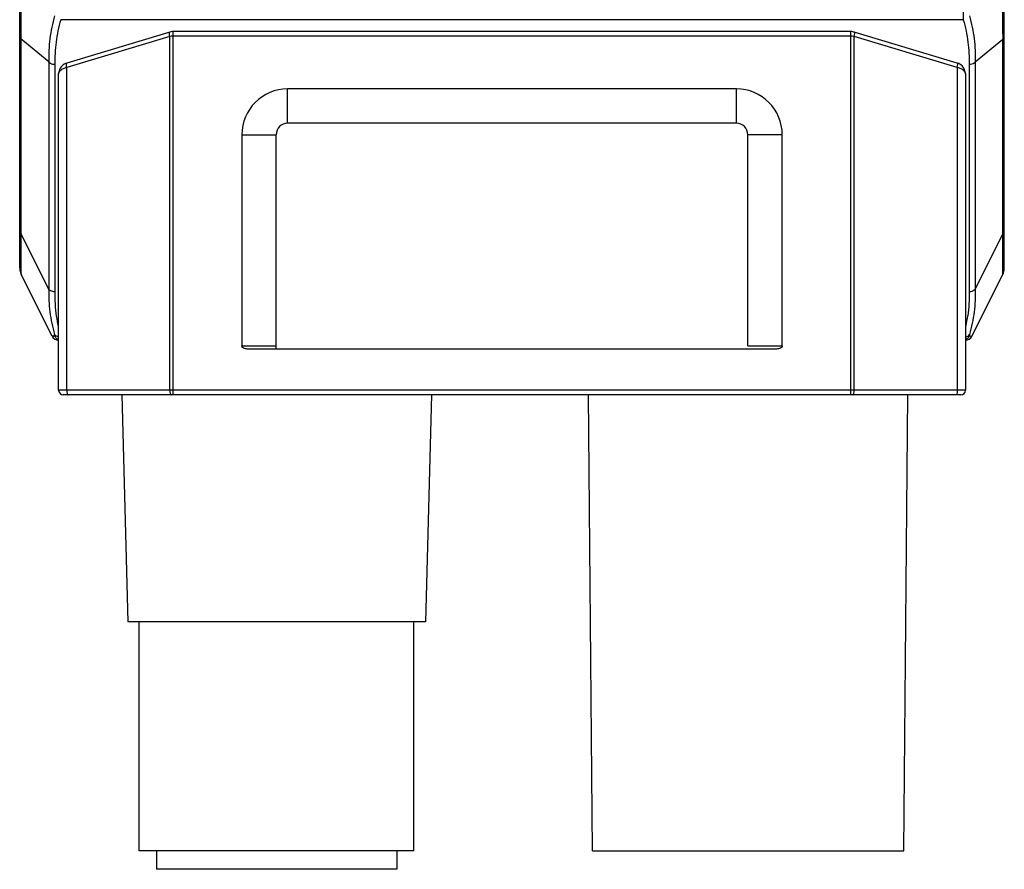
# Model space of a CAD drawing. Header units: millimetres. Extents: x -330 to -25, y 175 to 679.
# Tile 37 of 40: x -133 to -90, y 578 to 616. Entities that reach past the tile are written whole.
import ezdxf

# ---------------------------------------------------------------- set-up
doc = ezdxf.new("R2010")
doc.units = ezdxf.units.MM
doc.header["$LTSCALE"] = 23.1
doc.layers.add('09_ALL_ROUNDS', color=7, linetype='CONTINUOUS')
doc.layers.add('20_ALL_FEATURES', color=7, linetype='CONTINUOUS')

msp = doc.modelspace()

# ---------------------------------------------------------------- linework, layer by layer
at = {"layer": '09_ALL_ROUNDS', "color": 7}
for p, q in [((-133.44344, 604.75313), (-133.44344, 655.44518)), ((-90.4434, 604.75228), (-90.4434, 655.44518)), ((-133.43722, 604.66349), (-133.43621, 604.65649)), ((-133.43621, 604.65649), (-133.42712, 604.60836)), ((-133.42712, 604.60836), (-133.41436, 604.56073)), ((-133.37452, 604.46146), (-133.3743, 604.46102)), ((-132.02636, 601.76514), (-133.37452, 604.46146)), ((-91.86048, 601.76514), (-90.51233, 604.46146)), ((-90.51233, 604.46146), (-90.51255, 604.46102))]:
    msp.add_line(p, q, dxfattribs=at)
at = {"layer": '09_ALL_ROUNDS', "color": 4}
for p, q in [((-92.2367, 615.58423), (-131.65014, 615.58423)), ((-133.37452, 606.21882), (-133.37452, 614.7346)), ((-132.17636, 613.74201), (-133.37452, 614.7346)), ((-91.71048, 613.74201), (-90.51233, 614.7346)), ((-90.51233, 606.21882), (-90.51233, 614.7346)), ((-132.17636, 613.74201), (-132.17636, 603.8225)), ((-131.90803, 613.62475), (-131.90803, 603.70524)), ((-91.97881, 613.62475), (-91.97881, 603.70524)), ((-91.71048, 613.74201), (-91.71048, 603.8225)), ((-132.17636, 603.8225), (-133.37452, 606.21882)), ((-91.71048, 603.8225), (-90.51233, 606.21882)), ((-133.3788, 604.7057), (-133.37923, 604.92845)), ((-90.50805, 604.70567), (-90.508, 604.92799))]:
    msp.add_line(p, q, dxfattribs=at)
at = {"layer": '09_ALL_ROUNDS', "color": 7}
for points in [[(-90.51222, 604.46166), (-90.49295, 604.50392), (-90.47529, 604.55188), (-90.46142, 604.60109), (-90.45145, 604.65124), (-90.44991, 604.66146)], [(-133.41436, 604.56073), (-133.39791, 604.51389), (-133.38043, 604.47409)]]:
    msp.add_lwpolyline(points, dxfattribs=at)
at = {"layer": '09_ALL_ROUNDS', "color": 4}
for centre, radius, start, end in [((-147.81012, 614.91869), 14.43678, 359.26936, 0.190206), ((-76.05188, 614.91864), 14.46162, 179.80967, 180.729179), ((-125.33209, 603.59019), 6.58117, 188.261651, 192.319285), ((-98.54255, 603.58797), 6.56877, 347.767841, 351.837918)]:
    msp.add_arc(centre, radius, start, end, dxfattribs=at)
at = {"layer": '09_ALL_ROUNDS', "color": 7}
for centre, radius, start, end in [((-132.791, 604.75332), 0.65243, 180, 205.335297), ((-91.09628, 604.75343), 0.65288, 333.492506, 0), ((-131.75803, 601.89931), 0.3, 206.565051, 270), ((-92.12881, 601.89931), 0.3, 270, 333.434949)]:
    msp.add_arc(centre, radius, start, end, dxfattribs=at)
at = {"layer": '09_ALL_ROUNDS', "color": 4}
for points, knots in [([(-133.37342, 614.96662), (-133.37371, 615.10484), (-133.37691, 615.3922), (-133.37876, 615.83903), (-133.37884, 616.31591), (-133.37875, 616.99887), (-133.37984, 617.88891), (-133.37114, 618.61071), (-133.37452, 618.97724)], [0, 0, 0, 0, 0.1033931, 0.21496119, 0.33423153, 0.46010164, 0.72582332, 1, 1, 1, 1]), ([(-90.51342, 614.96668), (-90.51313, 615.1049), (-90.50993, 615.39226), (-90.50808, 615.83908), (-90.508, 616.31595), (-90.50809, 616.9989), (-90.507, 617.88893), (-90.51571, 618.61072), (-90.51233, 618.97724)], [0, 0, 0, 0, 0.10339305, 0.21496127, 0.33423226, 0.46010255, 0.72582399, 1, 1, 1, 1]), ([(-92.24234, 615.93779), (-92.24579, 615.87404), (-92.24848, 615.75605), (-92.24291, 615.638), (-92.23671, 615.58423)], [0, 0, 0, 0, 0.54115885, 1, 1, 1, 1]), ([(-131.92238, 615.75573), (-131.96875, 615.59074), (-132.04918, 615.25858), (-132.13376, 614.75448), (-132.17491, 614.24794), (-132.17651, 613.9103), (-132.17636, 613.74201)], [0, 0, 0, 0, 0.25242249, 0.50289503, 0.75213124, 1, 1, 1, 1]), ([(-131.65014, 615.58423), (-131.69642, 615.42402), (-131.77702, 615.10135), (-131.8623, 614.61136), (-131.90554, 614.11817), (-131.90803, 613.78907), (-131.90803, 613.62475)], [0, 0, 0, 0, 0.25221975, 0.50250804, 0.75147474, 1, 1, 1, 1]), ([(-92.2367, 615.58423), (-92.19042, 615.42402), (-92.10984, 615.10134), (-92.02452, 614.61136), (-91.98131, 614.11817), (-91.97881, 613.78907), (-91.97881, 613.62475)], [0, 0, 0, 0, 0.25221987, 0.50250941, 0.75147548, 1, 1, 1, 1]), ([(-91.96447, 615.75574), (-91.91809, 615.59075), (-91.83767, 615.25858), (-91.75309, 614.75448), (-91.71194, 614.24794), (-91.71033, 613.9103), (-91.71048, 613.74201)], [0, 0, 0, 0, 0.25242304, 0.50290021, 0.75213356, 1, 1, 1, 1]), ([(-133.44344, 614.94105), (-133.44344, 614.90522), (-133.43099, 614.83133), (-133.39623, 614.7653), (-133.37452, 614.7346)], [0, 0, 0, 0, 0.48792982, 1, 1, 1, 1]), ([(-90.51233, 614.7346), (-90.49062, 614.7653), (-90.45585, 614.83133), (-90.4434, 614.90522), (-90.4434, 614.94105)], [0, 0, 0, 0, 0.51207018, 1, 1, 1, 1]), ([(-131.90803, 613.62475), (-131.93548, 613.62475), (-132.03385, 613.63383), (-132.13479, 613.68322), (-132.17636, 613.74201)], [0, 0, 0, 0, 0.27594584, 1, 1, 1, 1]), ([(-91.71048, 613.74201), (-91.72342, 613.72371), (-91.795, 613.65222), (-91.90148, 613.62475), (-91.97881, 613.62475)], [0, 0, 0, 0, 0.22468921, 1, 1, 1, 1]), ([(-133.44344, 606.42527), (-133.44344, 606.38944), (-133.43099, 606.31555), (-133.39623, 606.24952), (-133.37452, 606.21882)], [0, 0, 0, 0, 0.48792982, 1, 1, 1, 1]), ([(-90.51233, 606.21882), (-90.49062, 606.24952), (-90.45585, 606.31555), (-90.4434, 606.38944), (-90.4434, 606.42527)], [0, 0, 0, 0, 0.51207018, 1, 1, 1, 1]), ([(-133.37683, 605.57216), (-133.37637, 605.62267), (-133.37399, 605.83821), (-133.37241, 606.05379), (-133.37452, 606.21882)], [0, 0, 0, 0, 0.23437563, 1, 1, 1, 1]), ([(-90.51002, 605.57217), (-90.51048, 605.62269), (-90.51286, 605.83822), (-90.51444, 606.0538), (-90.51233, 606.21882)], [0, 0, 0, 0, 0.23437492, 1, 1, 1, 1]), ([(-133.37885, 604.92805), (-133.37884, 604.97366), (-133.37878, 605.18837), (-133.37837, 605.40308), (-133.37683, 605.57216)], [0, 0, 0, 0, 0.21246744, 1, 1, 1, 1]), ([(-90.508, 604.92799), (-90.508, 604.97362), (-90.50807, 605.18834), (-90.50847, 605.40308), (-90.51002, 605.57217)], [0, 0, 0, 0, 0.21246173, 1, 1, 1, 1]), ([(-133.3743, 604.46103), (-133.37318, 604.45892), (-133.37593, 604.49143), (-133.37728, 604.51082), (-133.37897, 604.60597), (-133.37876, 604.6661), (-133.3788, 604.7057)], [0, 0, 0, 0, 0.02918197, 0.19333785, 0.51472692, 1, 1, 1, 1]), ([(-90.51255, 604.46102), (-90.51367, 604.45892), (-90.5109, 604.49143), (-90.50957, 604.51082), (-90.50787, 604.60596), (-90.50808, 604.66608), (-90.50805, 604.70567)], [0, 0, 0, 0, 0.02922635, 0.19337237, 0.51474832, 1, 1, 1, 1]), ([(-132.17636, 603.8225), (-132.17651, 603.65566), (-132.17503, 603.32222), (-132.13374, 602.82267), (-132.04922, 602.32703), (-131.96875, 602.00063), (-131.92238, 601.8386)], [0, 0, 0, 0, 0.24934912, 0.49808878, 0.74813503, 1, 1, 1, 1]), ([(-131.90803, 603.70524), (-131.93548, 603.70524), (-132.03385, 603.71433), (-132.13479, 603.76371), (-132.17636, 603.8225)], [0, 0, 0, 0, 0.27594585, 1, 1, 1, 1]), ([(-91.71048, 603.8225), (-91.72342, 603.80421), (-91.795, 603.73271), (-91.90148, 603.70524), (-91.97881, 603.70524)], [0, 0, 0, 0, 0.22468921, 1, 1, 1, 1]), ([(-91.71048, 603.8225), (-91.71033, 603.65566), (-91.71182, 603.32222), (-91.75311, 602.82267), (-91.83763, 602.32703), (-91.9181, 602.00063), (-91.96446, 601.8386)], [0, 0, 0, 0, 0.24934928, 0.49808877, 0.74813499, 1, 1, 1, 1]), ([(-131.90803, 603.70524), (-131.90803, 603.5282), (-131.90495, 603.17354), (-131.87037, 602.82011), (-131.84496, 602.64452)], [0, 0, 0, 0, 0.49945263, 1, 1, 1, 1]), ([(-91.97881, 603.70524), (-91.97881, 603.53002), (-91.98183, 603.17903), (-92.01548, 602.82921), (-92.04032, 602.65538)], [0, 0, 0, 0, 0.49946854, 1, 1, 1, 1]), ([(-131.91663, 601.7786), (-131.93509, 601.77744), (-131.96389, 601.77547), (-132.00389, 601.77153), (-132.01646, 601.7683), (-132.02686, 601.76613), (-132.02636, 601.76514)], [0, 0, 0, 0, 0.50011353, 0.82320034, 0.970144, 1, 1, 1, 1]), ([(-131.74172, 601.74311), (-131.77928, 601.74654), (-131.84899, 601.7636), (-131.90552, 601.81114), (-131.92238, 601.8386)], [0, 0, 0, 0, 0.53924237, 1, 1, 1, 1]), ([(-131.91663, 601.7786), (-131.91478, 601.77872), (-131.91128, 601.78526), (-131.91434, 601.80519), (-131.91826, 601.82418), (-131.92238, 601.8386)], [0, 0, 0, 0, 0.0892161, 0.27868416, 1, 1, 1, 1]), ([(-131.74173, 601.61583), (-131.78008, 601.62917), (-131.85206, 601.67255), (-131.90036, 601.74123), (-131.91663, 601.7786)], [0, 0, 0, 0, 0.49909497, 1, 1, 1, 1]), ([(-92.14137, 601.61716), (-92.10381, 601.6308), (-92.03349, 601.67416), (-91.98622, 601.74183), (-91.97021, 601.7786)], [0, 0, 0, 0, 0.49910191, 1, 1, 1, 1]), ([(-92.14134, 601.74347), (-92.10453, 601.74723), (-92.03625, 601.76468), (-91.98104, 601.81159), (-91.96446, 601.8386)], [0, 0, 0, 0, 0.53865736, 1, 1, 1, 1]), ([(-91.96446, 601.8386), (-91.96859, 601.82417), (-91.97251, 601.80518), (-91.97556, 601.78526), (-91.97206, 601.77872), (-91.97021, 601.7786)], [0, 0, 0, 0, 0.72147607, 0.91084754, 1, 1, 1, 1]), ([(-91.97021, 601.7786), (-91.95175, 601.77744), (-91.92296, 601.77547), (-91.88296, 601.77153), (-91.87039, 601.7683), (-91.85999, 601.76613), (-91.86048, 601.76514)], [0, 0, 0, 0, 0.50011324, 0.8231991, 0.97014407, 1, 1, 1, 1])]:
    msp.add_open_spline(points, degree=3, knots=knots, dxfattribs=at)
at = {"layer": '20_ALL_FEATURES', "color": 7}
for p, q in [((-126.88521, 615.04339), (-131.38521, 613.69339)), ((-97.14154, 615.06447), (-126.74154, 615.06447)), ((-92.49787, 613.69339), (-96.99787, 615.04339)), ((-131.74154, 599.40589), (-131.74154, 613.21447)), ((-92.14154, 613.21497), (-92.14154, 599.40589)), ((-102.14154, 612.56234), (-121.74154, 612.56234)), ((-102.14154, 611.06234), (-121.74154, 611.06234)), ((-123.74154, 610.56234), (-123.74154, 601.34732)), ((-122.24154, 601.20589), (-122.24154, 610.56234)), ((-101.64154, 601.34732), (-101.64154, 610.56234)), ((-100.14154, 601.34732), (-100.14154, 610.56234)), ((-133.44344, 605.51111), (-133.44344, 605.5108)), ((-90.44339, 605.50977), (-90.4434, 605.51054)), ((-90.4434, 605.50907), (-90.4434, 605.50969)), ((-123.74154, 601.34732), (-122.24154, 601.34732)), ((-100.43051, 601.20589), (-123.45257, 601.20589)), ((-101.64154, 601.34732), (-100.14154, 601.34732)), ((-92.34154, 599.20589), (-131.54154, 599.20589)), ((-128.98365, 599.20589), (-128.72409, 589.29347)), ((-115.46452, 599.20589), (-115.72409, 589.29347)), ((-108.42409, 579.30589), (-108.59775, 599.20589)), ((-94.82409, 579.30589), (-94.65042, 599.20589)), ((-115.72411, 589.29347), (-128.72406, 589.29347)), ((-128.22409, 579.29347), (-128.22409, 589.29347)), ((-116.22409, 579.29347), (-116.22409, 589.29347)), ((-116.22409, 579.29347), (-128.22409, 579.29347)), ((-127.47409, 579.29347), (-127.47409, 578.49347)), ((-116.97409, 579.29347), (-116.97409, 578.49347)), ((-108.42409, 579.30589), (-94.82409, 579.30589)), ((-116.97409, 578.49347), (-127.47409, 578.49347))]:
    msp.add_line(p, q, dxfattribs=at)
at = {"layer": '20_ALL_FEATURES', "color": 4}
for p, q in [((-126.74154, 599.20589), (-126.74154, 615.06447)), ((-97.14154, 599.20589), (-97.14154, 615.06447)), ((-126.88521, 614.85182), (-131.38521, 613.50182)), ((-126.88521, 599.40589), (-126.88521, 614.85182)), ((-97.14154, 614.86447), (-126.74154, 614.86447)), ((-92.49787, 613.50182), (-96.99787, 614.85182)), ((-96.99787, 599.40589), (-96.99787, 614.85182)), ((-131.38521, 599.40589), (-131.38521, 613.50182)), ((-92.49787, 613.50182), (-92.49787, 599.40589)), ((-121.74154, 611.06234), (-121.74154, 612.56234)), ((-102.14154, 611.06234), (-102.14154, 612.56234)), ((-123.74154, 610.56234), (-122.24154, 610.56234)), ((-100.14154, 610.56234), (-101.64154, 610.56234)), ((-92.14154, 599.40589), (-131.74154, 599.40589))]:
    msp.add_line(p, q, dxfattribs=at)
at = {"layer": '20_ALL_FEATURES', "color": 7}
for points in [[(-126.74154, 615.06447), (-126.78592, 615.0625), (-126.83624, 615.05542), (-126.88521, 615.04339)], [(-96.99785, 615.04338), (-97.00951, 615.04673), (-97.05803, 615.05745), (-97.10678, 615.06326), (-97.14154, 615.06447)], [(-131.3852, 613.69339), (-131.43931, 613.67367), (-131.49508, 613.64539), (-131.54685, 613.61049), (-131.59353, 613.56967), (-131.63483, 613.52321), (-131.67031, 613.47172), (-131.69931, 613.41563), (-131.72127, 613.35539), (-131.73559, 613.29149), (-131.74144, 613.22459), (-131.74154, 613.21495)], [(-92.14154, 613.21497), (-92.1466, 613.28549), (-92.16036, 613.35037), (-92.18184, 613.41118), (-92.21029, 613.46754), (-92.24501, 613.51904), (-92.28522, 613.56531), (-92.33051, 613.60602), (-92.38052, 613.64091), (-92.43422, 613.66943), (-92.49041, 613.69108), (-92.49785, 613.69338)]]:
    msp.add_lwpolyline(points, dxfattribs=at)
for centre, radius, start, end in [((-121.74154, 610.56234), 2, 90, 180), ((-102.14154, 610.56234), 2, 0, 90), ((-121.74154, 610.56234), 0.5, 90, 180), ((-102.14154, 610.56234), 0.5, 0, 90), ((-131.54154, 599.40589), 0.2, 180, 270), ((-92.34154, 599.40589), 0.2, 270, 0)]:
    msp.add_arc(centre, radius, start, end, dxfattribs=at)
at = {"layer": '20_ALL_FEATURES', "color": 4}
for points, knots in [([(-126.88521, 614.85182), (-126.89688, 614.89419), (-126.90749, 614.95314), (-126.9055, 615.01795), (-126.89298, 615.04106), (-126.88521, 615.04339)], [0, 0, 0, 0, 0.6627059, 0.87778648, 1, 1, 1, 1]), ([(-96.99787, 614.85182), (-96.98621, 614.89418), (-96.97559, 614.95313), (-96.97758, 615.01793), (-96.99009, 615.04105), (-96.99785, 615.04338)], [0, 0, 0, 0, 0.66265592, 0.87775635, 1, 1, 1, 1]), ([(-126.74154, 614.86447), (-126.75373, 614.86447), (-126.80184, 614.86342), (-126.84986, 614.85818), (-126.88521, 614.85182)], [0, 0, 0, 0, 0.25339946, 1, 1, 1, 1]), ([(-96.99787, 614.85182), (-97.00949, 614.85391), (-97.05704, 614.86134), (-97.10524, 614.86447), (-97.14154, 614.86447)], [0, 0, 0, 0, 0.24556195, 1, 1, 1, 1]), ([(-131.38521, 613.50182), (-131.39687, 613.54418), (-131.4079, 613.59571), (-131.40511, 613.65448), (-131.40138, 613.67594), (-131.39296, 613.69104), (-131.38521, 613.69338)], [0, 0, 0, 0, 0.66215501, 0.7823703, 0.87795439, 1, 1, 1, 1]), ([(-92.49787, 613.50182), (-92.48621, 613.54418), (-92.47519, 613.59569), (-92.47797, 613.65446), (-92.48169, 613.67592), (-92.4901, 613.69102), (-92.49785, 613.69337)], [0, 0, 0, 0, 0.66208491, 0.78230811, 0.87791155, 1, 1, 1, 1]), ([(-131.74154, 613.21447), (-131.74154, 613.24532), (-131.72295, 613.31276), (-131.64773, 613.39794), (-131.53133, 613.46544), (-131.43718, 613.49251), (-131.38521, 613.50182)], [0, 0, 0, 0, 0.18835962, 0.407932, 0.67768078, 1, 1, 1, 1]), ([(-92.49787, 613.50182), (-92.4459, 613.49251), (-92.35175, 613.46544), (-92.23535, 613.39794), (-92.16013, 613.31276), (-92.14154, 613.24532), (-92.14154, 613.21447)], [0, 0, 0, 0, 0.32231711, 0.59206676, 0.81164071, 1, 1, 1, 1]), ([(-131.38521, 599.40589), (-131.38521, 599.38034), (-131.38258, 599.3327), (-131.37312, 599.27706), (-131.36073, 599.24091), (-131.35024, 599.21937), (-131.33666, 599.20589), (-131.32774, 599.20589)], [0, 0, 0, 0, 0.35358016, 0.65830858, 0.77977837, 0.87663283, 1, 1, 1, 1]), ([(-126.88521, 599.40589), (-126.88521, 599.38034), (-126.88258, 599.3327), (-126.87312, 599.27706), (-126.86073, 599.24091), (-126.85024, 599.21937), (-126.83666, 599.20589), (-126.82774, 599.20589)], [0, 0, 0, 0, 0.35358016, 0.65830858, 0.77977837, 0.87663283, 1, 1, 1, 1]), ([(-97.05534, 599.20589), (-97.05139, 599.20589), (-97.04585, 599.20814), (-97.04162, 599.21166), (-97.04046, 599.21273)], [0, 0, 0, 0, 0.71481551, 1, 1, 1, 1]), ([(-97.04046, 599.21273), (-97.03269, 599.21996), (-97.02013, 599.24395), (-97.00211, 599.30816), (-96.99787, 599.36512), (-96.99787, 599.40589)], [0, 0, 0, 0, 0.15873199, 0.3906735, 1, 1, 1, 1]), ([(-92.49787, 599.40589), (-92.49787, 599.38034), (-92.5005, 599.3327), (-92.50996, 599.27706), (-92.52235, 599.24091), (-92.53284, 599.21937), (-92.54642, 599.20589), (-92.55534, 599.20589)], [0, 0, 0, 0, 0.35358016, 0.65830858, 0.77977837, 0.87663283, 1, 1, 1, 1])]:
    msp.add_open_spline(points, degree=3, knots=knots, dxfattribs=at)
at = {"layer": '20_ALL_FEATURES', "color": 7}
for points, knots in [([(-123.45257, 601.20589), (-123.48205, 601.20589), (-123.54108, 601.20903), (-123.6136, 601.22398), (-123.66199, 601.24269), (-123.68712, 601.25822), (-123.70448, 601.27215), (-123.71604, 601.2867), (-123.7282, 601.29532), (-123.74055, 601.31337), (-123.74538, 601.33339), (-123.74154, 601.34732)], [0, 0, 0, 0, 0.25073717, 0.50126435, 0.62661984, 0.68930013, 0.75203068, 0.81478554, 0.84630108, 0.87714971, 1, 1, 1, 1]), ([(-100.14154, 601.34732), (-100.14182, 601.33262), (-100.1456, 601.30182), (-100.17861, 601.26958), (-100.21566, 601.24617), (-100.26995, 601.22266), (-100.34259, 601.20945), (-100.4012, 601.20589), (-100.43051, 601.20589)], [0, 0, 0, 0, 0.12519314, 0.24954262, 0.37604689, 0.5002301, 0.75027585, 1, 1, 1, 1])]:
    msp.add_open_spline(points, degree=3, knots=knots, dxfattribs=at)

doc.saveas('drawing.dxf')
